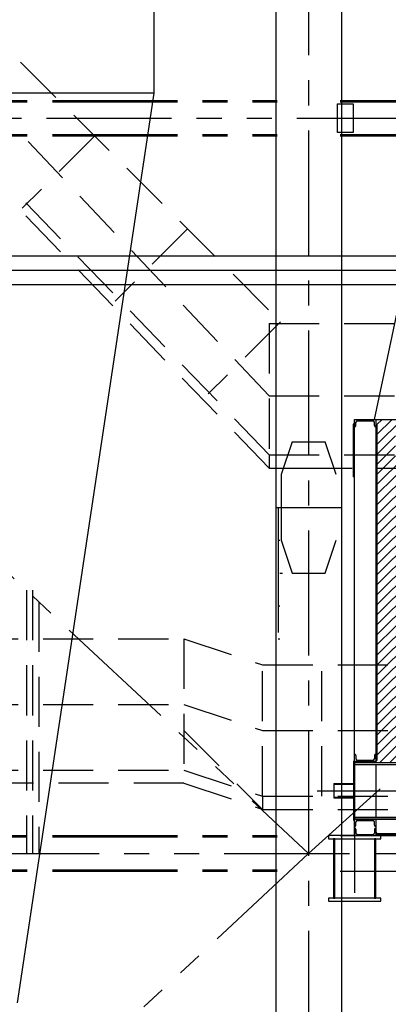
# Model space of a CAD drawing. Header units: millimetres. Extents: x -21 to 67273, y 14 to 95134.
# Tile 33 of 55: x 24756 to 27560, y 66438 to 73937. Entities that reach past the tile are written whole.
import ezdxf

# ---------------------------------------------------------------- set-up
doc = ezdxf.new("R2010")
doc.units = ezdxf.units.MM
doc.header["$LTSCALE"] = 30
for name, pattern in [('CENTER', [50.8, 31.75, -6.35, 6.35, -6.35]), ('DASHED', [19.05, 12.7, -6.35]), ('PHANTOM', [63.5, 31.75, -6.35, 6.35, -6.35, 6.35, -6.35])]:
    doc.linetypes.add(name, pattern=pattern)
for name, color, linetype in [('双点画线', 6, 'PHANTOM'), ('点画线', 2, 'CENTER'), ('细实线', 4, 'Continuous'), ('虚线', 1, 'DASHED')]:
    doc.layers.add(name, color=color, linetype=linetype)

msp = doc.modelspace()

# ---------------------------------------------------------------- hatches: boundary and pattern name
at = {"layer": '细实线', "ltscale": 20}
h = msp.add_hatch(dxfattribs=at)
h.set_pattern_fill('ANSI31', color=256, scale=17, style=0)
h.set_pattern_definition([(45, (26262.445, 56742.214), (-38.16609, 38.16609), [])])
h.paths.add_polyline_path([(27803.76, 70597.618), (27615.76, 70597.618), (27615.76, 70816.618), (27803.76, 70816.618), (27803.76, 70892.118), (27473.76, 70892.118), (27473.76, 68280.118), (27803.76, 68280.118)])

# ---------------------------------------------------------------- linework, layer by layer
for p, q in [((26703.76, 82862.118), (26703.76, 36882.118)), ((27203.76, 82862.118), (27203.76, 36882.118)), ((29050.76, 78468.118), (27451.76, 70892.118)), ((25775.76, 75596.118), (25775.76, 73378.118)), ((25775.76, 73378.118), (22211.76, 73378.118)), ((25775.76, 73378.118), (24735.76, 66448.118))]:
    msp.add_line(p, q)
at = {"ltscale": 50}
for p, q in [((20037.71, 72138.618), (33153.76, 72138.618)), ((20038.112, 71919.618), (33153.76, 71919.618))]:
    msp.add_line(p, q, dxfattribs=at)
at = {"ltscale": 20}
for p, q in [((27303.76, 70892.118), (30053.76, 70892.118)), ((27303.76, 67722.118), (27303.76, 70892.118)), ((27313.76, 70845.618), (27313.76, 70872.118)), ((27323.76, 70882.118), (27443.76, 70882.118)), ((27453.76, 70845.618), (27453.76, 70872.118)), ((27463.76, 70892.118), (27463.76, 68280.118)), ((27303.76, 70855.458), (27293.76, 70855.458)), ((27293.76, 70855.458), (27293.76, 70455.458)), ((27463.76, 70855.458), (27473.76, 70855.458)), ((27473.76, 70855.458), (27473.76, 68293.837)), ((27303.76, 70455.458), (27293.76, 70455.458)), ((27313.76, 68332.618), (27313.76, 68306.118)), ((27453.76, 68332.618), (27453.76, 68306.118)), ((27463.76, 68286.118), (27303.76, 68286.118)), ((27323.76, 68296.118), (27443.76, 68296.118)), ((27463.76, 68293.837), (27473.76, 68293.837)), ((27463.76, 68264.118), (27463.76, 67864.118)), ((27463.76, 67848.118), (27303.76, 67848.118)), ((27313.76, 67801.618), (27313.76, 67828.118)), ((27323.76, 67838.118), (27443.76, 67838.118)), ((27453.76, 67801.618), (27453.76, 67828.118)), ((27463.76, 67848.118), (27463.76, 67722.118)), ((27463.76, 67848.118), (27463.76, 67784.118)), ((27663.76, 67848.118), (27463.76, 67848.118)), ((27463.76, 67722.118), (27303.76, 67722.118)), ((27313.76, 67768.618), (27313.76, 67742.118)), ((27323.76, 67732.118), (27443.76, 67732.118)), ((27453.76, 67768.618), (27453.76, 67742.118)), ((27463.76, 67748.118), (27473.76, 67738.118)), ((27463.76, 67738.118), (27803.76, 67738.118)), ((27463.76, 67728.118), (27803.76, 67728.118))]:
    msp.add_line(p, q, dxfattribs=at)
at = {"ltscale": 5}
for p, q in [((27295.76, 68289.118), (27295.76, 68064.118)), ((27295.76, 68289.118), (27303.76, 68289.118)), ((27303.76, 68289.118), (27303.76, 67839.118)), ((27303.76, 68280.118), (30053.76, 68280.118)), ((27303.76, 68264.118), (30053.76, 68264.118)), ((27145.76, 68118.118), (27145.76, 68010.118)), ((27145.76, 68118.118), (27295.76, 68118.118)), ((27145.76, 68114.118), (27295.76, 68114.118)), ((27295.76, 68064.118), (27295.76, 67839.118)), ((27145.76, 68014.118), (27295.76, 68014.118)), ((27145.76, 68010.118), (27295.76, 68010.118)), ((27295.76, 67839.118), (27303.76, 67839.118)), ((27303.76, 67864.118), (30053.76, 67864.118)), ((27303.76, 67848.118), (30053.76, 67848.118))]:
    msp.add_line(p, q, dxfattribs=at)
at = {"ltscale": 20}
for centre, start, end in [((27323.76, 70872.118), 90, 180), ((27443.76, 70872.118), 0, 90), ((27303.76, 70845.618), 270, 0), ((27463.76, 70845.618), 180, 270), ((27303.76, 68332.618), 0, 90), ((27463.76, 68332.618), 90, 180), ((27323.76, 68306.118), 180, 270), ((27443.76, 68306.118), 270, 0), ((27303.76, 67801.618), 270, 0), ((27323.76, 67828.118), 90, 180), ((27443.76, 67828.118), 0, 90), ((27463.76, 67801.618), 180, 270), ((27303.76, 67768.618), 0, 90), ((27323.76, 67742.118), 180, 270), ((27443.76, 67742.118), 270, 0), ((27463.76, 67768.618), 90, 180)]:
    msp.add_arc(centre, 10, start, end, dxfattribs=at)
at = {"layer": '双点画线'}
for p, q in [((21193.76, 73322.118), (26713.76, 73322.118)), ((21193.76, 73312.118), (26713.76, 73312.118)), ((27193.76, 73322.118), (32913.76, 73322.118)), ((27193.76, 73312.118), (32913.76, 73312.118)), ((7813.76, 73187.118), (33153.76, 73187.118)), ((20953.76, 73187.118), (26953.76, 67587.118)), ((33153.76, 73187.118), (26953.76, 67587.118)), ((21193.76, 73062.118), (26713.76, 73062.118)), ((21193.76, 73052.118), (26713.76, 73052.118)), ((27193.76, 73062.118), (32913.76, 73062.118)), ((27193.76, 73052.118), (32913.76, 73052.118)), ((26828.76, 70722.118), (26743.76, 70472.118)), ((26828.76, 70722.118), (27078.76, 70722.118)), ((27163.76, 70472.118), (27078.76, 70722.118)), ((26743.76, 70472.118), (26743.76, 69972.118)), ((26703.76, 70222.118), (27203.76, 70222.118)), ((26721.76, 70222.118), (26721.76, 69222.118)), ((26721.76, 69972.118), (26733.76, 69972.118)), ((26743.76, 69972.118), (26828.76, 69722.118)), ((27078.76, 69722.118), (27163.76, 69972.118)), ((26733.76, 69722.118), (26753.76, 69722.118)), ((26828.76, 69722.118), (27078.76, 69722.118)), ((26721.76, 69472.118), (26733.76, 69472.118)), ((26721.76, 69222.118), (26733.76, 69222.118)), ((21193.76, 67722.118), (26713.76, 67722.118)), ((27193.76, 67722.118), (32913.76, 67722.118)), ((21193.76, 67712.118), (26713.76, 67712.118)), ((9166.734, 67587.118), (33153.76, 67587.118)), ((26953.76, 67587.118), (20953.76, 61987.118)), ((21193.76, 67462.118), (26713.76, 67462.118)), ((21193.76, 67452.118), (26713.76, 67452.118)), ((27193.76, 67452.118), (32913.76, 67452.118))]:
    msp.add_line(p, q, dxfattribs=at)
at = {"layer": '双点画线', "ltscale": 20}
for p, q in [((27103.76, 67722.118), (27103.76, 67697.118)), ((27503.76, 67722.118), (27103.76, 67722.118)), ((27503.76, 67697.118), (27503.76, 67722.118)), ((27103.76, 67697.118), (27503.76, 67697.118)), ((27153.76, 67697.118), (27141.76, 67697.118)), ((27141.76, 67697.118), (27141.76, 67247.118)), ((27153.76, 67247.118), (27153.76, 67697.118)), ((27465.76, 67697.118), (27453.76, 67697.118)), ((27453.76, 67697.118), (27453.76, 67247.118)), ((27465.76, 67247.118), (27465.76, 67697.118)), ((27103.76, 67247.118), (27103.76, 67222.118)), ((27503.76, 67247.118), (27103.76, 67247.118)), ((27103.76, 67222.118), (27503.76, 67222.118)), ((27141.76, 67247.118), (27153.76, 67247.118)), ((27453.76, 67247.118), (27465.76, 67247.118)), ((27503.76, 67222.118), (27503.76, 67247.118))]:
    msp.add_line(p, q, dxfattribs=at)
at = {"layer": '双点画线'}
msp.add_lwpolyline([(27173.76, 73297.118), (27293.76, 73297.118), (27293.76, 73077.118), (27173.76, 73077.118)], close=True, dxfattribs=at)
at = {"layer": '点画线'}
msp.add_line((26953.76, 83762.118), (26953.76, 36222.118), dxfattribs=at)
at = {"layer": '点画线', "ltscale": 50}
msp.add_line((20311.71, 72029.118), (33750.76, 72029.118), dxfattribs=at)
at = {"layer": '点画线', "ltscale": 20}
for p, q in [((27018.701, 68064.118), (30053.76, 68064.118)), ((27303.76, 67791.725), (27303.76, 67287.269))]:
    msp.add_line(p, q, dxfattribs=at)
at = {"layer": '虚线'}
for p, q in [((23953.76, 74422.118), (26753.76, 71622.118)), ((26653.76, 71072.118), (23953.76, 73922.118)), ((26653.76, 70622.118), (23953.76, 73421.113)), ((26653.76, 70522.118), (23953.76, 73322.118)), ((26653.76, 70522.118), (23953.76, 73322.118)), ((25325.333, 73050.545), (24775.333, 72500.545)), ((26032.44, 72343.438), (25482.44, 71793.438)), ((26739.547, 71636.331), (26189.547, 71086.331)), ((26653.76, 71622.118), (32903.76, 71622.118)), ((26653.76, 71622.118), (26653.76, 70622.118)), ((26653.76, 71072.118), (32903.76, 71072.118)), ((26653.76, 70622.118), (32903.76, 70622.118)), ((26653.76, 70622.118), (26653.76, 70522.118)), ((26653.76, 70522.118), (26903.76, 70522.118)), ((26903.76, 70522.118), (32903.76, 70522.118)), ((24806.76, 69590.984), (24806.76, 67587.118)), ((24853.76, 69590.984), (24853.76, 67587.118)), ((24900.76, 69503.251), (24900.76, 67587.118)), ((9503.76, 69222.118), (26003.76, 69222.118)), ((26003.76, 69222.118), (26003.76, 68122.118)), ((26003.76, 69222.118), (26603.76, 69022.118)), ((26603.76, 69022.118), (33053.76, 69022.118)), ((26603.76, 68022.118), (26603.76, 69022.118)), ((27053.76, 68022.118), (27053.76, 69022.118)), ((9503.76, 68722.118), (26003.76, 68722.118)), ((26003.76, 68722.118), (26603.76, 68522.118)), ((26003.76, 68622.118), (26003.76, 68522.118)), ((26003.76, 68522.118), (26603.76, 67922.118)), ((26603.76, 68522.118), (33053.76, 68522.118)), ((9503.76, 68222.118), (26003.76, 68222.118)), ((26003.76, 68222.118), (26603.76, 68022.118)), ((26003.76, 68122.118), (6503.76, 68122.118)), ((26003.76, 68122.118), (26603.76, 67922.118)), ((26603.76, 68022.118), (33053.76, 68022.118)), ((26603.76, 68022.118), (26603.76, 67922.118)), ((26603.76, 67922.118), (33053.76, 67922.118))]:
    msp.add_line(p, q, dxfattribs=at)

doc.saveas('drawing.dxf')
